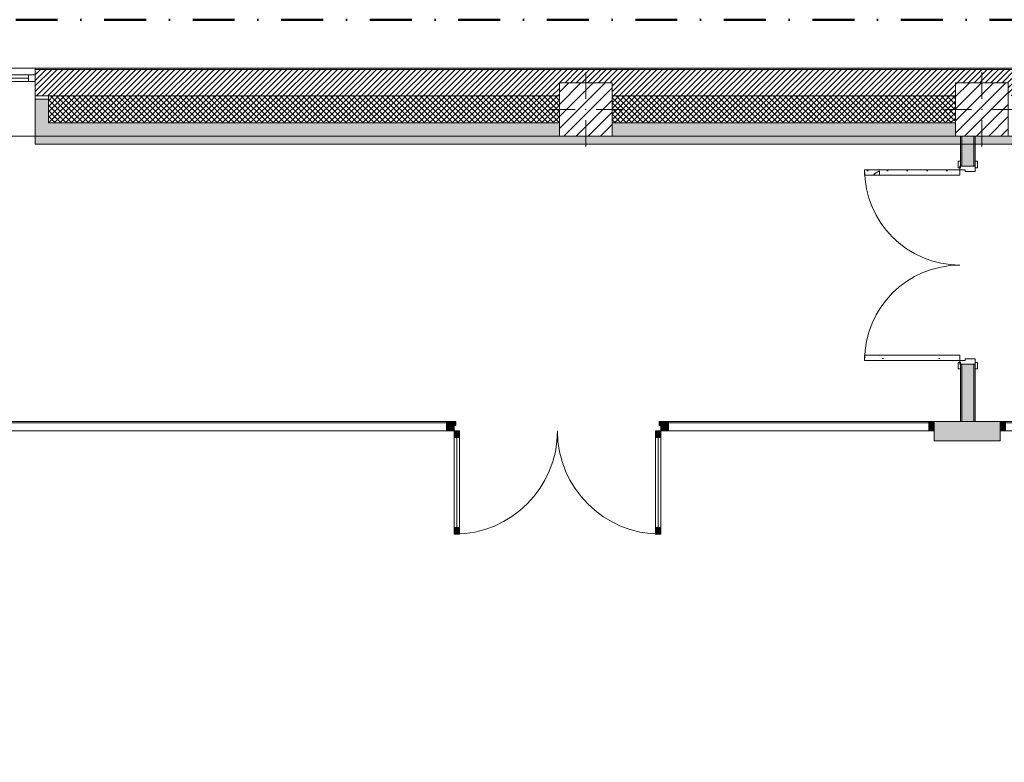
# Model space of a CAD drawing. Header units: millimetres. Extents: x -30280 to 19093, y -17757 to 4746.
# Tile 7 of 40: x -25996 to -18540, y -880 to 4746. Entities that reach past the tile are written whole.
import ezdxf

# ---------------------------------------------------------------- set-up
doc = ezdxf.new("R2010")
doc.units = ezdxf.units.MM
doc.header["$MEASUREMENT"] = 0
doc.linetypes.add('Punto & Rayas', pattern=[670.277762, 317.5, -176.388889, 0, -176.388874])
doc.linetypes.add('Wipeout_Contour', pattern=[1000, 0, -1000])
for name, color, linetype, lineweight, true_color in [('01_2D_Ambit_Pluma_Nº__242', 7, 'Continuous', 50, 0xfb0013), ('12_FAÇ_Façana_Pluma_Nº__102', 7, 'Continuous', 5, 0xcccccc), ('12_FAÇ_Façana_Pluma_Nº__174', 7, 'Continuous', 13, 0xe4ad2c), ('12_FAÇ_Façana_Pluma_Nº__176', 7, 'Continuous', 15, 0x93a0c6), ('12_FAÇ_Façana_Pluma_Nº__43', 7, 'Continuous', 5, 0xa4a4a6), ('Puertas Archicad_Pluma_Nº__23', 7, 'Continuous', 5, 0xa4a4a6), ('Puertas Archicad_Pluma_Nº__3', 7, 'Continuous', 5, 0xa4a4a4), ('Ventanas Archicad_Pluma_Nº__23', 7, 'Continuous', 5, 0xa4a4a6), ('Ventanas Archicad_Pluma_Nº__3', 7, 'Continuous', 5, 0xa4a4a4), ('Ventanas Archicad_Pluma_Nº__43', 7, 'Continuous', 5, 0xa4a4a6)]:
    doc.layers.add(name, color=color, linetype=linetype, lineweight=lineweight, true_color=true_color)
for name, color, linetype in [('10_ESTR_Pilars', 7, 'Continuous'), ('12_FAÇ_Façana', 7, 'Continuous'), ('Nuevo_08_E_Envans secs', 7, 'Continuous'), ('Nuevo_Puertas Archicad', 7, 'Continuous'), ('Puertas Archicad', 7, 'Continuous'), ('Ventanas Archicad', 7, 'Continuous')]:
    doc.layers.add(name, color=color, linetype=linetype)
for name, color, linetype, lineweight in [('10_ESTR_Pilars_Pluma_Nº__20', 1, 'Continuous', 5), ('10_ESTR_Pilars_Pluma_Nº__28', 7, 'Continuous', 20), ('10_ESTR_Pilars_Pluma_Nº__42', 8, 'Continuous', 25), ('12_FAÇ_Façana_Pluma_Nº__2', 8, 'Continuous', 5), ('12_FAÇ_Façana_Pluma_Nº__7', 7, 'Continuous', 5), ('Nuevo_08_E_Envans secs_Pluma_Nº__20', 1, 'Continuous', 5), ('Nuevo_Puertas Archicad_Pluma_Nº__20', 1, 'Continuous', 5), ('Nuevo_Ventanas Archicad_Pluma_Nº__20', 1, 'Continuous', 5), ('Puertas Archicad_Pluma_Nº__7', 7, 'Continuous', 5), ('Ventanas Archicad_Pluma_Nº__7', 7, 'Continuous', 5)]:
    doc.layers.add(name, color=color, linetype=linetype, lineweight=lineweight)
pattern_1 = [(45, (0, 0), (-21.213203, 21.213203), []), (135, (0, 0), (21.213203, 21.213203), [])]
pattern_2 = [(0, (0, 0), (0, 779.4), [48.75, -401.25]), (0, (225, 389.7), (0, 779.4), [48.75, -401.25]), (60, (0, 0), (-675, 389.7), [48.75, -401.25]), (60, (450, 0), (-675, 389.7), [48.75, -401.25]), (120, (48.75, 0), (675, 389.7), [48.75, -401.25]), (120, (498.75, 0), (675, 389.7), [48.75, -401.25]), (0, (0, 75), (0, 150), [0, -150, 0, -225]), (45, (75, 75), (-106.066, 106.066), [0, -112.5, 0, -187.5])]
pattern_3 = [(45, (0, 0), (-45.96194, 45.96194), [])]

# ---------------------------------------------------------------- blocks, each defined once
blk = doc.blocks.new('Ventana Vertical Multi-Faja 27_4')
at = {"layer": 'Ventanas Archicad_Pluma_Nº__23', "color": 253, "linetype": 'Continuous', "lineweight": 5, "true_color": 0xa4a4a6}
for p, q in [((-600, 0), (-550, 0)), ((-550, 0), (-550, -50)), ((550, -50), (550, 0)), ((550, 0), (600, 0)), ((-550, -50), (-600, -50)), ((600, -50), (550, -50))]:
    blk.add_line(p, q, dxfattribs=at)
at = {"layer": 'Ventanas Archicad_Pluma_Nº__3', "color": 253, "linetype": 'Continuous', "lineweight": 5, "true_color": 0xa4a4a4}
for p, q in [((-600, 50), (600, 50)), ((-550, 0), (550, 0)), ((-550, -25), (550, -25)), ((550, -50), (-550, -50)), ((-600, -465), (600, -465))]:
    blk.add_line(p, q, dxfattribs=at)
at = {"layer": 'Ventanas Archicad_Pluma_Nº__43', "color": 253, "linetype": 'Continuous', "lineweight": 5, "true_color": 0xa4a4a6}
for p, q in [((-600, -160), (-600, -185)), ((600, -160), (600, -185))]:
    blk.add_line(p, q, dxfattribs=at)
at = {"layer": 'Ventanas Archicad_Pluma_Nº__7', "color": 7, "linetype": 'Continuous', "lineweight": 5}
for p, q in [((-600, 50), (-600, 40)), ((-600, 40), (-600, 0)), ((-600, 0), (-600, -50)), ((-600, 0), (-600, -50)), ((600, 50), (600, 40)), ((600, 40), (600, 0)), ((600, 0), (600, -50)), ((600, 0), (600, -50)), ((-600, -50), (-600, -160)), ((600, -50), (600, -160)), ((-600, -185), (-600, -365)), ((-600, -185), (-600, -365)), ((600, -185), (600, -365)), ((600, -185), (600, -365)), ((-600, -365), (-600, -465)), ((-600, -365), (-600, -465)), ((600, -365), (600, -465)), ((600, -365), (600, -465))]:
    blk.add_line(p, q, dxfattribs=at)
blk = doc.blocks.new('Muro_3_1', base_point=(11882.6, 4378.5))
at = {"layer": '12_FAÇ_Façana', "linetype": 'Continuous', "lineweight": 0, "true_color": 0x000000}
h = blk.add_hatch(dxfattribs=at)
h.set_pattern_fill('Yeso_0001', color=18, style=0, pattern_type=2)
h.set_pattern_definition([(0, (0, 0), (0, 75), [0, -75])])
h.paths.add_polyline_path([(-25879.1, 4168.5), (-25879.1, 4143.5), (-25779.1, 4143.5), (-25779.1, 4168.5)])
at = {"layer": '12_FAÇ_Façana_Pluma_Nº__102', "linetype": 'Continuous', "lineweight": 0, "true_color": 0xe5e5e5}
for points in [[(-25779.1, 3963.5), (-25779.1, 4143.5), (-25879.1, 4143.5), (-25879.1, 3863.5)], [(-25779.1, 3963.5), (-25879.1, 3863.5), (-21909.8, 3863.5), (-21909.8, 3963.5)], [(-21509.8, 3863.5), (-18909.8, 3863.5), (-18909.8, 3963.5), (-21509.8, 3963.5)]]:
    blk.add_hatch(color=254, dxfattribs=at).paths.add_polyline_path(points)
at = {"layer": '12_FAÇ_Façana_Pluma_Nº__174', "linetype": 'Continuous', "lineweight": 13, "true_color": 0xe4ad2c}
h = blk.add_hatch(dxfattribs=at)
h.set_pattern_fill('SATE_Aislamiento_0001', color=42, style=0, pattern_type=2)
h.set_pattern_definition(pattern_1)
h.paths.add_polyline_path([(-21909.8, 4168.5), (-25779.1, 4168.5), (-25779.1, 4143.5), (-25779.1, 3963.5), (-21909.8, 3963.5)])
h = blk.add_hatch(dxfattribs=at)
h.set_pattern_fill('SATE_Aislamiento_0001', color=42, style=0, pattern_type=2)
h.set_pattern_definition(pattern_1)
h.paths.add_polyline_path([(-21509.8, 3963.5), (-18909.8, 3963.5), (-18909.8, 4168.5), (-21509.8, 4168.5)])
at = {"layer": '12_FAÇ_Façana_Pluma_Nº__176', "linetype": 'Continuous', "lineweight": 0, "true_color": 0x495063}
blk.add_hatch(color=251, dxfattribs=at).paths.add_polyline_path([(-25879.1, 4368.5), (-1110.5, 4368.5), (-1110.5, 4378.5), (-25879.1, 4378.5)])
at = {"layer": '12_FAÇ_Façana_Pluma_Nº__2', "linetype": 'Continuous', "lineweight": 5}
h = blk.add_hatch(dxfattribs=at)
h.set_pattern_fill('Ceramic_0001', color=8, style=0, pattern_type=2)
h.set_pattern_definition([(45, (0, 0), (-21.213203, 21.213203), [])])
h.paths.add_polyline_path([(-1110.5, 4368.5), (-25879.1, 4368.5), (-25879.1, 4168.5), (-21909.8, 4168.5), (-21909.8, 4268), (-21509.8, 4268), (-21509.8, 4168.5), (-18909.8, 4168.5), (-18909.8, 4268), (-18509.8, 4268), (-18509.8, 4168.5), (-7400.5, 4168.5), (-7400.5, 4268), (-7000.5, 4268), (-7000.5, 4168.5), (-2000.5, 4168.5), (-2000.5, 4268), (-1600.5, 4268), (-1600.5, 4168.5), (-1110.5, 4168.5)])
at = {"layer": '12_FAÇ_Façana_Pluma_Nº__43', "color": 253, "linetype": 'Continuous', "lineweight": 5, "true_color": 0xa4a4a6}
for p, q in [((-25879.1, 4168.5), (-25879.1, 4143.5)), ((-25779.1, 4168.5), (-25879.1, 4168.5)), ((-25879.1, 4143.5), (-25779.1, 4143.5)), ((-25779.1, 4143.5), (-25779.1, 4168.5))]:
    blk.add_line(p, q, dxfattribs=at)
at = {"layer": '12_FAÇ_Façana_Pluma_Nº__7', "color": 7, "linetype": 'Continuous', "lineweight": 5}
for p, q in [((-25879.1, 4378.5), (-25879.1, 4368.5)), ((-1110.5, 4368.5), (-25879.1, 4368.5)), ((-25879.1, 4368.5), (-25879.1, 4328.5)), ((-25879.1, 4328.5), (-25879.1, 4278.5)), ((-25879.1, 4278.5), (-25879.1, 4168.5)), ((-25879.1, 4143.5), (-25879.1, 3963.5)), ((-25879.1, 4143.5), (-25879.1, 3963.5)), ((-21909.8, 4168.5), (-25779.1, 4168.5)), ((-25779.1, 3963.5), (-25779.1, 4143.5)), ((-18909.8, 4168.5), (-21509.8, 4168.5)), ((-25879.1, 3963.5), (-25879.1, 3863.5)), ((-25879.1, 3963.5), (-25879.1, 3863.5)), ((-25779.1, 3963.5), (-21909.8, 3963.5)), ((-21509.8, 3963.5), (-18909.8, 3963.5))]:
    blk.add_line(p, q, dxfattribs=at)
at = {"layer": '12_FAÇ_Façana_Pluma_Nº__7', "color": 7, "linetype": 'Continuous', "lineweight": 5, "flags": 128}
for points in [[(-1110.5, 4378.5), (-25879.1, 4378.5)], [(-25879.1, 3863.5), (-21909.8, 3863.5)], [(-21509.8, 3863.5), (-18909.8, 3863.5)]]:
    blk.add_lwpolyline(points, dxfattribs=at)
at = {"layer": 'Ventanas Archicad', "color": 253, "linetype": 'Continuous', "lineweight": 5, "true_color": 0xa4a4a6, "zscale": 1000}
blk.add_blockref('Ventana Vertical Multi-Faja 27_4', (-26479.1, 4328.5), dxfattribs=at)
blk = doc.blocks.new('Ventana Escaparate 27[11]_1')
at = {"layer": 'Nuevo_Ventanas Archicad_Pluma_Nº__20', "linetype": 'Continuous', "lineweight": 0, "true_color": 0xbf7f7f}
for points in [[(-21124.2, 1700.9), (-21124.2, 1630.9), (-21084.2, 1630.9), (-21084.2, 1700.9)], [(-19111.1, 1700.9), (-19111.1, 1630.9), (-19071.1, 1630.9), (-19071.1, 1700.9)]]:
    blk.add_hatch(color=23, dxfattribs=at).paths.add_polyline_path(points)
at = {"layer": 'Nuevo_Ventanas Archicad_Pluma_Nº__20', "color": 1, "linetype": 'Continuous', "lineweight": 5}
for p, q in [((-21124.2, 1700.9), (-19071.1, 1700.9)), ((-21124.2, 1700.9), (-19071.1, 1700.9)), ((-21124.2, 1700.9), (-21124.2, 1630.9)), ((-21084.2, 1700.9), (-21124.2, 1700.9)), ((-21124.2, 1695.9), (-21124.2, 1700.9)), ((-21124.2, 1695.9), (-21124.2, 1700.9)), ((-21124.2, 1635.9), (-21124.2, 1695.9)), ((-21124.2, 1635.9), (-21124.2, 1695.9)), ((-21084.2, 1630.9), (-21084.2, 1700.9)), ((-21084.2, 1690.9), (-19111.1, 1690.9)), ((-19111.1, 1700.9), (-19111.1, 1630.9)), ((-19071.1, 1700.9), (-19111.1, 1700.9)), ((-19071.1, 1630.9), (-19071.1, 1700.9)), ((-19071.1, 1695.9), (-19071.1, 1700.9)), ((-19071.1, 1695.9), (-19071.1, 1700.9)), ((-19071.1, 1635.9), (-19071.1, 1695.9)), ((-19071.1, 1635.9), (-19071.1, 1695.9)), ((-21124.2, 1630.9), (-21124.2, 1635.9)), ((-21124.2, 1630.9), (-21124.2, 1635.9)), ((-21124.2, 1630.9), (-19071.1, 1630.9)), ((-21124.2, 1630.9), (-19071.1, 1630.9)), ((-21124.2, 1630.9), (-21084.2, 1630.9)), ((-19111.1, 1630.9), (-19071.1, 1630.9)), ((-19071.1, 1630.9), (-19071.1, 1635.9)), ((-19071.1, 1630.9), (-19071.1, 1635.9))]:
    blk.add_line(p, q, dxfattribs=at)
blk = doc.blocks.new('Ventana Escaparate 27[12]_1')
at = {"layer": 'Nuevo_Ventanas Archicad_Pluma_Nº__20', "linetype": 'Continuous', "lineweight": 0, "true_color": 0xbf7f7f}
for points in [[(-26863.5, 1700.9), (-26863.5, 1630.9), (-26823.5, 1630.9), (-26823.5, 1700.9)], [(-22764.2, 1700.9), (-22764.2, 1630.9), (-22724.2, 1630.9), (-22724.2, 1700.9)]]:
    blk.add_hatch(color=23, dxfattribs=at).paths.add_polyline_path(points)
at = {"layer": 'Nuevo_Ventanas Archicad_Pluma_Nº__20', "color": 1, "linetype": 'Continuous', "lineweight": 5}
for p, q in [((-26863.5, 1700.9), (-22724.2, 1700.9)), ((-26863.5, 1700.9), (-22724.2, 1700.9)), ((-26863.5, 1700.9), (-26863.5, 1630.9)), ((-26823.5, 1700.9), (-26863.5, 1700.9)), ((-26863.5, 1695.9), (-26863.5, 1700.9)), ((-26863.5, 1695.9), (-26863.5, 1700.9)), ((-26863.5, 1635.9), (-26863.5, 1695.9)), ((-26863.5, 1635.9), (-26863.5, 1695.9)), ((-26823.5, 1630.9), (-26823.5, 1700.9)), ((-26823.5, 1690.9), (-22764.2, 1690.9)), ((-22764.2, 1700.9), (-22764.2, 1630.9)), ((-22724.2, 1700.9), (-22764.2, 1700.9)), ((-22724.2, 1630.9), (-22724.2, 1700.9)), ((-22724.2, 1695.9), (-22724.2, 1700.9)), ((-22724.2, 1695.9), (-22724.2, 1700.9)), ((-22724.2, 1635.9), (-22724.2, 1695.9)), ((-22724.2, 1635.9), (-22724.2, 1695.9)), ((-26863.5, 1630.9), (-26863.5, 1635.9)), ((-26863.5, 1630.9), (-26863.5, 1635.9)), ((-26863.5, 1630.9), (-22724.2, 1630.9)), ((-26863.5, 1630.9), (-22724.2, 1630.9)), ((-26863.5, 1630.9), (-26823.5, 1630.9)), ((-22764.2, 1630.9), (-22724.2, 1630.9)), ((-22724.2, 1630.9), (-22724.2, 1635.9)), ((-22724.2, 1630.9), (-22724.2, 1635.9))]:
    blk.add_line(p, q, dxfattribs=at)
blk = doc.blocks.new('Puerta Doble 27[22]_1')
at = {"layer": 'Nuevo_Puertas Archicad', "linetype": 'Continuous', "lineweight": 0, "true_color": 0xbf7f7f}
for points in [[(-22724.2, 1700.9), (-22724.2, 1630.9), (-22706.2, 1630.9), (-22706.2, 1670.9), (-22694.2, 1670.9), (-22694.2, 1700.9)], [(-21154.2, 1700.9), (-21154.2, 1670.9), (-21142.2, 1670.9), (-21142.2, 1630.9), (-21124.2, 1630.9), (-21124.2, 1700.9)], [(-22666.2, 1630.9), (-22706.2, 1630.9), (-22706.2, 1580.9), (-22666.2, 1580.9)], [(-21182.2, 1630.9), (-21182.2, 1580.9), (-21142.2, 1580.9), (-21142.2, 1630.9)], [(-22706.2, 848.9), (-22666.2, 848.9), (-22666.2, 898.9), (-22706.2, 898.9)], [(-21142.2, 848.9), (-21142.2, 898.9), (-21182.2, 898.9), (-21182.2, 848.9)]]:
    blk.add_hatch(color=23, dxfattribs=at).paths.add_polyline_path(points)
at = {"layer": 'Nuevo_Puertas Archicad_Pluma_Nº__20', "color": 1, "linetype": 'Continuous', "lineweight": 5}
for p, q in [((-22724.2, 1700.9), (-22724.2, 1630.9)), ((-22694.2, 1700.9), (-22724.2, 1700.9)), ((-22724.2, 1695.9), (-22724.2, 1700.9)), ((-22724.2, 1695.9), (-22724.2, 1700.9)), ((-22724.2, 1635.9), (-22724.2, 1695.9)), ((-22724.2, 1635.9), (-22724.2, 1695.9)), ((-22706.2, 1630.9), (-22706.2, 1670.9)), ((-22706.2, 1670.9), (-22694.2, 1670.9)), ((-22694.2, 1670.9), (-22694.2, 1700.9)), ((-21154.2, 1700.9), (-21154.2, 1670.9)), ((-21124.2, 1700.9), (-21154.2, 1700.9)), ((-21154.2, 1670.9), (-21142.2, 1670.9)), ((-21142.2, 1670.9), (-21142.2, 1630.9)), ((-21124.2, 1630.9), (-21124.2, 1700.9)), ((-21124.2, 1695.9), (-21124.2, 1700.9)), ((-21124.2, 1695.9), (-21124.2, 1700.9)), ((-21124.2, 1635.9), (-21124.2, 1695.9)), ((-21124.2, 1635.9), (-21124.2, 1695.9)), ((-22724.2, 1630.9), (-22724.2, 1635.9)), ((-22724.2, 1630.9), (-22724.2, 1635.9)), ((-22724.2, 1630.9), (-22706.2, 1630.9)), ((-22706.2, 1580.9), (-22706.2, 1630.9)), ((-22706.2, 1630.9), (-22666.2, 1630.9)), ((-22666.2, 1580.9), (-22706.2, 1580.9)), ((-22686.2, 898.9), (-22686.2, 1580.9)), ((-22666.2, 1630.9), (-22666.2, 1580.9)), ((-21182.2, 1630.9), (-21182.2, 1580.9)), ((-21142.2, 1630.9), (-21182.2, 1630.9)), ((-21182.2, 1580.9), (-21142.2, 1580.9)), ((-21162.2, 898.9), (-21162.2, 1580.9)), ((-21142.2, 1630.9), (-21124.2, 1630.9)), ((-21142.2, 1580.9), (-21142.2, 1630.9)), ((-21124.2, 1630.9), (-21124.2, 1635.9)), ((-21124.2, 1630.9), (-21124.2, 1635.9)), ((-22706.2, 848.9), (-22706.2, 898.9)), ((-22706.2, 898.9), (-22666.2, 898.9)), ((-22666.2, 898.9), (-22666.2, 848.9)), ((-21142.2, 898.9), (-21182.2, 898.9)), ((-21182.2, 898.9), (-21182.2, 848.9)), ((-21142.2, 848.9), (-21142.2, 898.9)), ((-22666.2, 848.9), (-22706.2, 848.9)), ((-21182.2, 848.9), (-21142.2, 848.9))]:
    blk.add_line(p, q, dxfattribs=at)
at = {"layer": 'Nuevo_Puertas Archicad_Pluma_Nº__20', "color": 1, "linetype": 'Continuous', "lineweight": 5, "flags": 128}
for points in [[(-22706.2, 898.9), (-22706.2, 1580.9), (-22686.2, 1580.9), (-22686.2, 898.9)], [(-22686.2, 898.9), (-22686.2, 1580.9), (-22666.2, 1580.9), (-22666.2, 898.9)], [(-21162.2, 898.9), (-21162.2, 1580.9), (-21182.2, 1580.9), (-21182.2, 898.9)], [(-21142.2, 898.9), (-21142.2, 1580.9), (-21162.2, 1580.9), (-21162.2, 898.9)]]:
    blk.add_lwpolyline(points, close=True, dxfattribs=at)
at = {"layer": 'Nuevo_Puertas Archicad_Pluma_Nº__20', "color": 1, "linetype": 'Continuous', "lineweight": 5}
for centre, start, end in [((-22706.2, 1630.9), 270, 0), ((-21142.2, 1630.9), 180, 270)]:
    blk.add_arc(centre, 782, start, end, dxfattribs=at)
blk = doc.blocks.new('Muro_136_1', base_point=(-19071.1, 1700.9))
at = {"layer": 'Nuevo_08_E_Envans secs_Pluma_Nº__20', "color": 1, "linetype": 'Continuous', "lineweight": 5}
for p, q in [((-19071.1, 1695.9), (-19071.1, 1700.9)), ((-19071.1, 1635.9), (-19071.1, 1695.9)), ((-19071.1, 1630.9), (-19071.1, 1635.9))]:
    blk.add_line(p, q, dxfattribs=at)
at = {"layer": 'Nuevo_Puertas Archicad', "color": 1, "linetype": 'Continuous', "lineweight": 5}
blk.add_blockref('Puerta Doble 27[22]_1', (0, 0), dxfattribs=at)
at = {"layer": 'Nuevo_Ventanas Archicad_Pluma_Nº__20', "color": 1, "linetype": 'Continuous', "lineweight": 5}
for name in ['Ventana Escaparate 27[12]_1', 'Ventana Escaparate 27[11]_1']:
    blk.add_blockref(name, (0, 0), dxfattribs=at)
blk = doc.blocks.new('Puerta Doble 27')
at = {"layer": 'Puertas Archicad', "linetype": 'Continuous', "lineweight": 0, "true_color": 0xffffff}
h = blk.add_hatch(dxfattribs=at)
h.set_pattern_fill('Hormigón_en_Masa_0001', style=0, pattern_type=2)
h.set_pattern_definition(pattern_2)
h.paths.add_polyline_path([(-722, 722), (-722, 0), (-682, 0), (-682, 722)])
h = blk.add_hatch(dxfattribs=at)
h.set_pattern_fill('Hormigón_en_Masa_0001', style=0, pattern_type=2)
h.set_pattern_definition(pattern_2)
h.paths.add_polyline_path([(722, 722), (682, 722), (682, 0), (722, 0)])
h = blk.add_hatch(dxfattribs=at)
h.set_pattern_fill('Hormigón_en_Masa_0001', style=0, pattern_type=2)
h.set_pattern_definition(pattern_2)
h.paths.add_polyline_path([(-737, 14), (-787, 14), (-787, -5), (-737, -5)])
h = blk.add_hatch(dxfattribs=at)
h.set_pattern_fill('Hormigón_en_Masa_0001', style=0, pattern_type=2)
h.set_pattern_definition(pattern_2)
h.paths.add_polyline_path([(737, -5), (787, -5), (787, 14), (737, 14)])
h = blk.add_hatch(dxfattribs=at)
h.set_pattern_fill('Hormigón_en_Masa_0001', style=0, pattern_type=2)
h.set_pattern_definition(pattern_2)
h.paths.add_polyline_path([(-737, -115), (-787, -115), (-787, -134), (-737, -134)])
h = blk.add_hatch(dxfattribs=at)
h.set_pattern_fill('Hormigón_en_Masa_0001', style=0, pattern_type=2)
h.set_pattern_definition(pattern_2)
h.paths.add_polyline_path([(737, -134), (787, -134), (787, -115), (737, -115)])
at = {"layer": 'Puertas Archicad_Pluma_Nº__23', "color": 253, "linetype": 'Continuous', "lineweight": 5, "true_color": 0xa4a4a6}
for p, q in [((-722, 0), (-750, 0)), ((-750, 0), (-750, -115)), ((-722, -40), (-722, 0)), ((750, 0), (722, 0)), ((722, 0), (722, -40)), ((750, -115), (750, 0)), ((-710, -40), (-722, -40)), ((-710, -115), (-710, -40)), ((722, -40), (710, -40)), ((710, -40), (710, -115)), ((-750, -115), (-710, -115)), ((710, -115), (750, -115))]:
    blk.add_line(p, q, dxfattribs=at)
at = {"layer": 'Puertas Archicad_Pluma_Nº__3', "color": 253, "linetype": 'Continuous', "lineweight": 5, "true_color": 0xa4a4a4}
for p, q in [((-722, 722), (-722, 0)), ((-682, 722), (-722, 722)), ((-682, 0), (-682, 722)), ((682, 0), (682, 722)), ((682, 722), (722, 722)), ((722, 722), (722, 0)), ((-737, 14), (-787, 14)), ((-787, 14), (-787, -5)), ((-737, -5), (-737, 14)), ((-722, 0), (-682, 0)), ((722, 0), (682, 0)), ((787, 14), (737, 14)), ((737, 14), (737, -5)), ((787, -5), (787, 14)), ((-787, -5), (-737, -5)), ((737, -5), (787, -5)), ((-737, -115), (-787, -115)), ((-787, -115), (-787, -134)), ((-787, -134), (-737, -134)), ((-737, -134), (-737, -115)), ((787, -115), (737, -115)), ((737, -115), (737, -134)), ((737, -134), (787, -134)), ((787, -134), (787, -115))]:
    blk.add_line(p, q, dxfattribs=at)
for centre, start, end in [((-722, 0), 0, 90), ((722, 0), 90, 180)]:
    blk.add_arc(centre, 722, start, end, dxfattribs=at)
at = {"layer": 'Puertas Archicad_Pluma_Nº__7', "color": 7, "linetype": 'Continuous', "lineweight": 5}
for p, q in [((-750, -5), (-787, -5)), ((-750, -5), (-787, -5)), ((-750, -15), (-750, -5)), ((-750, -15), (-750, -5)), ((-750, -105), (-750, -15)), ((-750, -105), (-750, -15)), ((750, -15), (750, -5)), ((750, -15), (750, -5)), ((750, -5), (787, -5)), ((750, -5), (787, -5)), ((750, -105), (750, -15)), ((750, -105), (750, -15)), ((-750, -115), (-787, -115)), ((-750, -115), (-787, -115)), ((-750, -115), (-750, -105)), ((-750, -115), (-750, -105)), ((750, -115), (750, -105)), ((750, -115), (750, -105)), ((750, -115), (787, -115)), ((750, -115), (787, -115))]:
    blk.add_line(p, q, dxfattribs=at)
blk = doc.blocks.new('Muro_153_1', base_point=(-18761.1, 1700.9))
at = {"layer": '12_FAÇ_Façana_Pluma_Nº__102', "linetype": 'Continuous', "lineweight": 0, "true_color": 0xe5e5e5}
for points in [[(-18861.1, 3863.5), (-18861.1, 3637), (-18771.1, 3637), (-18771.1, 3863.5)], [(-18771.1, 2137), (-18861.1, 2137), (-18861.1, 1700.9), (-18771.1, 1700.9)]]:
    blk.add_hatch(color=254, dxfattribs=at).paths.add_polyline_path(points)
at = {"layer": '12_FAÇ_Façana_Pluma_Nº__176', "linetype": 'Continuous', "lineweight": 0, "true_color": 0x495063}
for points in [[(-18871.1, 3863.5), (-18871.1, 3637), (-18861.1, 3637), (-18861.1, 3863.5)], [(-18771.1, 3863.5), (-18771.1, 3637), (-18761.1, 3637), (-18761.1, 3863.5)], [(-18871.1, 1700.9), (-18861.1, 1700.9), (-18861.1, 2137), (-18871.1, 2137)], [(-18771.1, 2137), (-18771.1, 1700.9), (-18761.1, 1700.9), (-18761.1, 2137)]]:
    blk.add_hatch(color=251, dxfattribs=at).paths.add_polyline_path(points)
at = {"layer": '12_FAÇ_Façana_Pluma_Nº__7', "color": 7, "linetype": 'Continuous', "lineweight": 5}
for p, q in [((-18861.1, 3863.5), (-18861.1, 3637)), ((-18771.1, 3637), (-18771.1, 3863.5)), ((-18871.1, 3637), (-18871.1, 3674)), ((-18761.1, 3637), (-18761.1, 3674)), ((-18861.1, 3637), (-18871.1, 3637)), ((-18771.1, 3637), (-18861.1, 3637)), ((-18761.1, 3637), (-18771.1, 3637)), ((-18871.1, 2137), (-18871.1, 2100)), ((-18861.1, 2137), (-18871.1, 2137)), ((-18861.1, 2137), (-18861.1, 1700.9)), ((-18771.1, 2137), (-18861.1, 2137)), ((-18771.1, 1700.9), (-18771.1, 2137)), ((-18761.1, 2137), (-18771.1, 2137)), ((-18761.1, 2137), (-18761.1, 2100))]:
    blk.add_line(p, q, dxfattribs=at)
at = {"layer": '12_FAÇ_Façana_Pluma_Nº__7', "color": 7, "linetype": 'Continuous', "lineweight": 5, "flags": 128}
for points in [[(-18871.1, 3863.5), (-18871.1, 3637)], [(-18761.1, 3637), (-18761.1, 3863.5)], [(-18871.1, 2137), (-18871.1, 1700.9)], [(-18761.1, 1700.9), (-18761.1, 2137)], [(-18871.1, 1700.9), (-18761.1, 1700.9)]]:
    blk.add_lwpolyline(points, dxfattribs=at)
at = {"layer": 'Puertas Archicad', "color": 253, "linetype": 'Continuous', "lineweight": 5, "true_color": 0xa4a4a6, "xscale": -1, "zscale": 1000, "rotation": 90}
blk.add_blockref('Puerta Doble 27', (-18876.1, 2887), dxfattribs=at)
blk = doc.blocks.new('Muro_154_1', base_point=(-18570.7, 1554.9))
at = {"layer": 'Nuevo_08_E_Envans secs', "linetype": 'Continuous', "lineweight": 0, "true_color": 0xbf7f7f}
for points in [[(-19071.1, 1694.9), (-18570.7, 1694.9), (-18570.7, 1700.9), (-19071.1, 1700.9)], [(-19071.1, 1675.9), (-18570.7, 1675.9), (-18570.7, 1688.9), (-19071.1, 1688.9)], [(-19071.1, 1662.9), (-18570.7, 1662.9), (-18570.7, 1675.9), (-19071.1, 1675.9)], [(-19071.1, 1592.9), (-18570.7, 1592.9), (-18570.7, 1662.9), (-19071.1, 1662.9)], [(-19071.1, 1579.9), (-18570.7, 1579.9), (-18570.7, 1592.9), (-19071.1, 1592.9)], [(-19071.1, 1566.9), (-18570.7, 1566.9), (-18570.7, 1579.9), (-19071.1, 1579.9)], [(-19071.1, 1554.9), (-18570.7, 1554.9), (-18570.7, 1560.9), (-19071.1, 1560.9)]]:
    blk.add_hatch(color=23, dxfattribs=at).paths.add_polyline_path(points)
at = {"layer": 'Nuevo_08_E_Envans secs', "linetype": 'Continuous', "lineweight": 0, "true_color": 0x000000}
for points in [[(-19071.1, 1688.9), (-18570.7, 1688.9), (-18570.7, 1694.9), (-19071.1, 1694.9)], [(-19071.1, 1560.9), (-18570.7, 1560.9), (-18570.7, 1566.9), (-19071.1, 1566.9)]]:
    blk.add_hatch(color=18, dxfattribs=at).paths.add_polyline_path(points)
at = {"layer": 'Nuevo_08_E_Envans secs_Pluma_Nº__20', "color": 1, "linetype": 'Continuous', "lineweight": 5, "flags": 128}
for points in [[(-18570.7, 1700.9), (-19071.1, 1700.9)], [(-19071.1, 1694.9), (-19071.1, 1700.9)], [(-19071.1, 1688.9), (-19071.1, 1694.9)], [(-19071.1, 1675.9), (-19071.1, 1688.9)], [(-19071.1, 1662.9), (-19071.1, 1675.9)], [(-19071.1, 1592.9), (-19071.1, 1662.9)], [(-18570.7, 1694.9), (-18570.7, 1700.9)], [(-18570.7, 1688.9), (-18570.7, 1694.9)], [(-18570.7, 1675.9), (-18570.7, 1688.9)], [(-18570.7, 1662.9), (-18570.7, 1675.9)], [(-18570.7, 1592.9), (-18570.7, 1662.9)], [(-19071.1, 1579.9), (-19071.1, 1592.9)], [(-19071.1, 1566.9), (-19071.1, 1579.9)], [(-19071.1, 1560.9), (-19071.1, 1566.9)], [(-18570.7, 1579.9), (-18570.7, 1592.9)], [(-18570.7, 1566.9), (-18570.7, 1579.9)], [(-18570.7, 1560.9), (-18570.7, 1566.9)], [(-19071.1, 1554.9), (-19071.1, 1560.9)], [(-19071.1, 1554.9), (-18570.7, 1554.9)], [(-18570.7, 1554.9), (-18570.7, 1560.9)]]:
    blk.add_lwpolyline(points, dxfattribs=at)
blk = doc.blocks.new('Ventana Escaparate 27[15]_1')
at = {"layer": 'Nuevo_Ventanas Archicad_Pluma_Nº__20', "linetype": 'Continuous', "lineweight": 0, "true_color": 0xbf7f7f}
for points in [[(-18570.7, 1700.9), (-18570.7, 1630.9), (-18530.7, 1630.9), (-18530.7, 1700.9)], [(-16970.1, 1700.9), (-16970.1, 1630.9), (-16930.1, 1630.9), (-16930.1, 1700.9)]]:
    blk.add_hatch(color=23, dxfattribs=at).paths.add_polyline_path(points)
at = {"layer": 'Nuevo_Ventanas Archicad_Pluma_Nº__20', "color": 1, "linetype": 'Continuous', "lineweight": 5}
for p, q in [((-18570.7, 1700.9), (-16930.1, 1700.9)), ((-18570.7, 1700.9), (-16930.1, 1700.9)), ((-18570.7, 1700.9), (-18570.7, 1630.9)), ((-18530.7, 1700.9), (-18570.7, 1700.9)), ((-18570.7, 1695.9), (-18570.7, 1700.9)), ((-18570.7, 1695.9), (-18570.7, 1700.9)), ((-18570.7, 1635.9), (-18570.7, 1695.9)), ((-18570.7, 1635.9), (-18570.7, 1695.9)), ((-18530.7, 1630.9), (-18530.7, 1700.9)), ((-18530.7, 1690.9), (-16970.1, 1690.9)), ((-16970.1, 1700.9), (-16970.1, 1630.9)), ((-16930.1, 1700.9), (-16970.1, 1700.9)), ((-16930.1, 1630.9), (-16930.1, 1700.9)), ((-16930.1, 1695.9), (-16930.1, 1700.9)), ((-16930.1, 1695.9), (-16930.1, 1700.9)), ((-16930.1, 1635.9), (-16930.1, 1695.9)), ((-16930.1, 1635.9), (-16930.1, 1695.9)), ((-18570.7, 1630.9), (-18570.7, 1635.9)), ((-18570.7, 1630.9), (-18570.7, 1635.9)), ((-18570.7, 1630.9), (-16930.1, 1630.9)), ((-18570.7, 1630.9), (-16930.1, 1630.9)), ((-18570.7, 1630.9), (-18530.7, 1630.9)), ((-16970.1, 1630.9), (-16930.1, 1630.9)), ((-16930.1, 1630.9), (-16930.1, 1635.9)), ((-16930.1, 1630.9), (-16930.1, 1635.9))]:
    blk.add_line(p, q, dxfattribs=at)
blk = doc.blocks.new('Muro_155_1', base_point=(-16930.1, 1700.9))
at = {"layer": 'Nuevo_08_E_Envans secs_Pluma_Nº__20', "color": 1, "linetype": 'Continuous', "lineweight": 5}
for p, q in [((-18570.7, 1695.9), (-18570.7, 1700.9)), ((-18570.7, 1635.9), (-18570.7, 1695.9)), ((-16930.1, 1695.9), (-16930.1, 1700.9)), ((-16930.1, 1635.9), (-16930.1, 1695.9)), ((-18570.7, 1630.9), (-18570.7, 1635.9)), ((-16930.1, 1630.9), (-16930.1, 1635.9))]:
    blk.add_line(p, q, dxfattribs=at)
at = {"layer": 'Nuevo_Ventanas Archicad_Pluma_Nº__20', "color": 1, "linetype": 'Continuous', "lineweight": 5}
blk.add_blockref('Ventana Escaparate 27[15]_1', (0, 0), dxfattribs=at)
blk = doc.blocks.new('Muro_157_1', base_point=(-25879.1, 3803.5))
at = {"layer": 'Nuevo_08_E_Envans secs', "linetype": 'Continuous', "lineweight": 0, "true_color": 0x000000}
blk.add_hatch(color=18, dxfattribs=at).paths.add_polyline_path([(-25879.1, 3823.5), (-1110.5, 3823.5), (-1110.5, 3863.5), (-25879.1, 3863.5)])
at = {"layer": 'Nuevo_08_E_Envans secs', "linetype": 'Continuous', "lineweight": 0, "true_color": 0xbf7f7f}
blk.add_hatch(color=23, dxfattribs=at).paths.add_polyline_path([(-25879.1, 3803.5), (-1110.5, 3803.5), (-1110.5, 3823.5), (-25879.1, 3823.5)])
at = {"layer": 'Nuevo_08_E_Envans secs_Pluma_Nº__20', "color": 1, "linetype": 'Continuous', "lineweight": 5, "flags": 128}
for points in [[(-1110.5, 3863.5), (-25879.1, 3863.5)], [(-25879.1, 3863.5), (-25879.1, 3803.5)], [(-25879.1, 3803.5), (-1110.5, 3803.5)]]:
    blk.add_lwpolyline(points, dxfattribs=at)
blk = doc.blocks.new('Pilar_34_1', base_point=(-18709.8, 4065.7))
at = {"color": 254, "linetype": 'Wipeout_Contour', "lineweight": 0, "ltscale": 76589.969289}
blk.add_wipeout([(-18909.8, 3863.5), (-18509.8, 3863.5), (-18509.8, 4268), (-18909.8, 4268)], dxfattribs=at).dxf.layer = '10_ESTR_Pilars'
at = {"layer": '10_ESTR_Pilars_Pluma_Nº__42', "linetype": 'Continuous', "lineweight": 25}
h = blk.add_hatch(dxfattribs=at)
h.set_pattern_fill('00_GCT_trama_45º_e1_400__05', color=8, style=0, pattern_type=2)
h.set_pattern_definition(pattern_3)
h.paths.add_polyline_path([(-18909.8, 3863.5), (-18509.8, 3863.5), (-18509.8, 4268), (-18909.8, 4268)])
at = {"layer": '10_ESTR_Pilars_Pluma_Nº__20', "color": 1, "linetype": 'Continuous', "lineweight": 5}
for p, q in [((-18709.8, 4145.7), (-18709.8, 4348)), ((-18789.8, 4065.7), (-18989.8, 4065.7)), ((-18629.8, 4065.7), (-18429.8, 4065.7)), ((-18709.8, 3985.7), (-18709.8, 3783.5))]:
    blk.add_line(p, q, dxfattribs=at)
blk.add_point((-18709.8, 4065.7), dxfattribs=at)
at = {"layer": '10_ESTR_Pilars_Pluma_Nº__28', "color": 7, "linetype": 'Continuous', "lineweight": 20, "flags": 128}
blk.add_lwpolyline([(-18909.8, 3863.5), (-18509.8, 3863.5), (-18509.8, 4268), (-18909.8, 4268)], close=True, dxfattribs=at)
blk = doc.blocks.new('Pilar_35_1', base_point=(-21709.8, 4065.7))
at = {"color": 254, "linetype": 'Wipeout_Contour', "lineweight": 0, "ltscale": 88352.480764}
blk.add_wipeout([(-21909.8, 3863.5), (-21509.8, 3863.5), (-21509.8, 4268), (-21909.8, 4268)], dxfattribs=at).dxf.layer = '10_ESTR_Pilars'
at = {"layer": '10_ESTR_Pilars_Pluma_Nº__42', "linetype": 'Continuous', "lineweight": 25}
h = blk.add_hatch(dxfattribs=at)
h.set_pattern_fill('00_GCT_trama_45º_e1_400__05', color=8, style=0, pattern_type=2)
h.set_pattern_definition(pattern_3)
h.paths.add_polyline_path([(-21909.8, 3863.5), (-21509.8, 3863.5), (-21509.8, 4268), (-21909.8, 4268)])
at = {"layer": '10_ESTR_Pilars_Pluma_Nº__20', "color": 1, "linetype": 'Continuous', "lineweight": 5}
for p, q in [((-21709.8, 4145.7), (-21709.8, 4348)), ((-21789.8, 4065.7), (-21989.8, 4065.7)), ((-21629.8, 4065.7), (-21429.8, 4065.7)), ((-21709.8, 3985.7), (-21709.8, 3783.5))]:
    blk.add_line(p, q, dxfattribs=at)
blk.add_point((-21709.8, 4065.7), dxfattribs=at)
at = {"layer": '10_ESTR_Pilars_Pluma_Nº__28', "color": 7, "linetype": 'Continuous', "lineweight": 20, "flags": 128}
blk.add_lwpolyline([(-21909.8, 3863.5), (-21509.8, 3863.5), (-21509.8, 4268), (-21909.8, 4268)], close=True, dxfattribs=at)

msp = doc.modelspace()

# ---------------------------------------------------------------- linework, layer by layer
at = {"layer": '01_2D_Ambit_Pluma_Nº__242', "color": 1, "linetype": 'Punto & Rayas', "lineweight": 50, "true_color": 0xfb0013, "flags": 128}
msp.add_lwpolyline([(-28416.6, -2249.6), (-28416.6, 4745.9), (7590.1, 4745.9), (7590.1, -1864.5), (6642.9, -1864.5), (6642.9, -11392.7), (6642.9, -17756.6), (-18985.9, -17756.6), (-18985.9, -11834.9), (-2447.9, -11834.9), (-2447.9, -2249.6)], close=True, dxfattribs=at)

# ---------------------------------------------------------------- block references
at = {"layer": '12_FAÇ_Façana', "color": 7, "lineweight": 20}
for name, p in [('Muro_3_1', (11882.6, 4378.5)), ('Muro_153_1', (-18761.1, 1700.9))]:
    msp.add_blockref(name, p, dxfattribs=at)
at = {"layer": 'Nuevo_08_E_Envans secs', "color": 1, "lineweight": 5}
for name, p in [('Muro_157_1', (-25879.1, 3803.5)), ('Muro_136_1', (-19071.1, 1700.9)), ('Muro_154_1', (-18570.7, 1554.9)), ('Muro_155_1', (-16930.1, 1700.9))]:
    msp.add_blockref(name, p, dxfattribs=at)

# ---------------------------------------------------------------- next in the draw order: block references
at = {"layer": '10_ESTR_Pilars', "color": 7, "lineweight": 20}
for name, p in [('Pilar_35_1', (-21709.8, 4065.7)), ('Pilar_34_1', (-18709.8, 4065.7))]:
    msp.add_blockref(name, p, dxfattribs=at)

doc.saveas('drawing.dxf')
